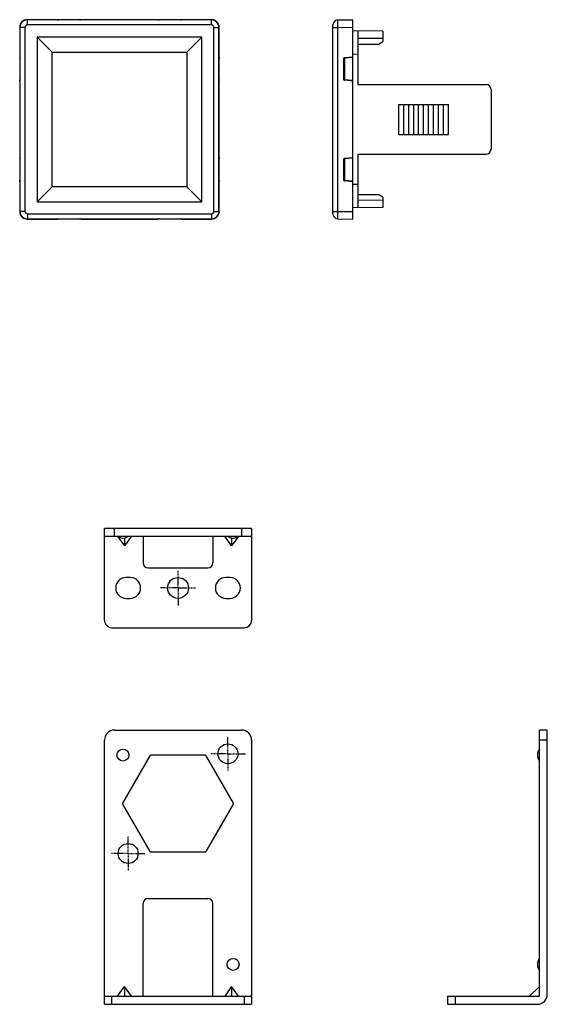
# Model space of a CAD drawing. Header units: inches. Extents: x 14 to 506, y -218 to 309.
# Tile 2 of 21: x 133 to 239, y -218 to -21. Entities that reach past the tile are written whole.
import ezdxf

# ---------------------------------------------------------------- set-up
doc = ezdxf.new("R2010")
doc.units = ezdxf.units.IN
doc.header["$LTSCALE"] = 0.595472
doc.header["$MEASUREMENT"] = 0
doc.linetypes.add('CENTER', pattern=[0.6, 0.375, -0.075, 0.075, -0.075])
doc.layers.get('0').update_dxf_attribs({"linetype": 'CONTINUOUS'})
doc.layers.add('02___PRT_ALL_AXES', color=7, linetype='CONTINUOUS')
doc.layers.add('P-0539_E21-A10', color=7, linetype='CONTINUOUS')

msp = doc.modelspace()

# ---------------------------------------------------------------- linework, layer by layer
at = {"color": 7, "linetype": 'Continuous'}
for p, q in [((150.47, -141.17), (150.47, -122.67)), ((150.47, -122.67), (179.97, -122.67)), ((150.47, -124.27), (179.97, -124.27)), ((152.47, -124.27), (152.47, -122.67)), ((153.17, -124.4), (154.47, -126.24)), ((155.87, -124.27), (154.47, -126.24)), ((158.22, -124.27), (158.22, -129.67)), ((172.22, -124.27), (172.22, -129.67)), ((175.97, -126.24), (174.58, -124.27)), ((177.27, -124.4), (175.97, -126.24)), ((177.97, -122.67), (177.97, -124.27)), ((179.97, -122.67), (179.97, -141.17)), ((154.47, -124.64), (154.47, -126.24)), ((175.97, -124.64), (175.97, -126.24)), ((159.22, -130.67), (171.22, -130.67)), ((155.62, -132.57), (154.82, -132.57)), ((175.62, -132.57), (174.82, -132.57)), ((154.82, -136.77), (155.62, -136.77)), ((174.82, -136.77), (175.62, -136.77)), ((151.97, -142.67), (178.47, -142.67)), ((152.47, -163.19), (177.97, -163.19)), ((237.67, -216.59), (237.67, -163.19)), ((239.27, -163.19), (237.67, -163.19)), ((239.27, -216.19), (239.27, -163.19)), ((150.47, -218.19), (150.47, -165.19)), ((179.97, -165.19), (179.97, -218.19)), ((239.27, -165.19), (237.67, -165.19)), ((159.56, -168.34), (154.08, -177.84)), ((170.71, -168.24), (159.74, -168.24)), ((176.37, -177.84), (170.88, -168.34)), ((154.08, -178.04), (159.56, -187.54)), ((170.88, -187.54), (176.37, -178.04)), ((159.74, -187.64), (170.71, -187.64)), ((159.22, -196.99), (171.22, -196.99)), ((158.22, -216.59), (158.22, -197.99)), ((172.22, -216.59), (172.22, -197.99)), ((153.08, -216.59), (154.47, -214.62)), ((155.87, -216.59), (154.47, -214.62)), ((154.47, -214.62), (154.47, -216.59)), ((175.97, -214.62), (174.58, -216.59)), ((177.37, -216.59), (175.97, -214.62)), ((175.97, -214.62), (175.97, -216.59)), ((237.67, -214.62), (235.7, -216.59)), ((150.47, -216.59), (179.97, -216.59)), ((151.97, -218.19), (151.97, -216.59)), ((178.47, -216.59), (178.47, -218.19)), ((219.27, -216.59), (237.67, -216.59)), ((219.27, -216.59), (219.27, -218.19)), ((220.77, -216.59), (220.77, -218.19)), ((150.47, -218.19), (179.97, -218.19)), ((219.27, -218.19), (237.27, -218.19))]:
    msp.add_line(p, q, dxfattribs=at)
msp.add_circle((165.22, -134.67), 2.1, dxfattribs=at)
for centre, radius, start, end in [((159.22, -129.67), 1, 180, 270), ((171.22, -129.67), 1, 270, 0), ((154.82, -134.67), 2.1, 90, 270), ((155.62, -134.67), 2.1, 270, 90), ((174.82, -134.67), 2.1, 90, 270), ((175.62, -134.67), 2.1, 270, 90), ((151.97, -141.17), 1.5, 180, 270), ((178.47, -141.17), 1.5, 270, 0), ((152.47, -165.19), 2, 90, 180), ((177.97, -165.19), 2, 0, 90), ((159.74, -168.44), 0.2, 90, 150), ((170.71, -168.44), 0.2, 30, 90), ((154.25, -177.94), 0.2, 150, 210), ((176.19, -177.94), 0.2, 330, 30), ((159.74, -187.44), 0.2, 210, 270), ((170.71, -187.44), 0.2, 270, 330), ((159.22, -197.99), 1, 90, 180), ((171.22, -197.99), 1, 0, 90), ((237.27, -216.19), 2, 270, 0)]:
    msp.add_arc(centre, radius, start, end, dxfattribs=at)
at = {"layer": '02___PRT_ALL_AXES', "color": 7, "linetype": 'CENTER'}
for p, q in [((165.22, -134.67), (165.22, -131.17)), ((165.22, -134.67), (161.72, -134.67)), ((165.22, -134.67), (165.22, -138.17)), ((165.22, -134.67), (168.72, -134.67)), ((175.22, -167.94), (175.22, -164.44)), ((175.22, -167.94), (171.72, -167.94)), ((175.22, -167.94), (175.22, -171.44)), ((175.22, -167.94), (178.72, -167.94)), ((155.22, -187.94), (155.22, -184.44)), ((155.22, -187.94), (151.72, -187.94)), ((155.22, -187.94), (155.22, -191.44)), ((155.22, -187.94), (158.72, -187.94))]:
    msp.add_line(p, q, dxfattribs=at)
at = {"layer": '02___PRT_ALL_AXES', "color": 7, "linetype": 'Continuous'}
for centre, radius in [((154.17, -168.19), 1.2), ((175.22, -167.94), 2), ((155.22, -187.94), 2), ((176.27, -210.19), 1.2)]:
    msp.add_circle(centre, radius, dxfattribs=at)
for centre, start, end in [((154.17, -122.67), 233.1301, 306.8699), ((176.27, -122.67), 233.1301, 306.8699), ((239.27, -168.19), 143.1301, 216.8699), ((239.27, -210.19), 143.1301, 216.8699)]:
    msp.add_arc(centre, 2, start, end, dxfattribs=at)
at = {"layer": 'P-0539_E21-A10', "color": 7, "linetype": 'Continuous'}
for p, q in [((135.02, -20.74), (134.97, -20.69)), ((140.96, -20.69), (134.97, -20.69)), ((135.02, -21.74), (135.02, -20.74)), ((171.91, -20.74), (135.02, -20.74)), ((140.96, -20.69), (141.11, -20.72)), ((145.53, -20.72), (141.21, -20.72)), ((145.77, -20.69), (145.62, -20.72)), ((161.16, -20.69), (145.77, -20.69)), ((161.16, -20.69), (161.31, -20.72)), ((165.73, -20.72), (161.41, -20.72)), ((165.97, -20.69), (165.82, -20.72)), ((171.97, -20.69), (165.97, -20.69)), ((171.91, -20.74), (171.97, -20.69)), ((171.91, -21.74), (171.91, -20.74)), ((197.26, -20.74), (200.28, -20.69)), ((200.28, -60.69), (200.28, -20.69)), ((133.47, -22.19), (133.47, -28.18)), ((133.52, -22.24), (133.47, -22.19)), ((133.52, -22.24), (133.52, -59.13)), ((134.52, -22.24), (133.52, -22.24)), ((134.52, -22.24), (134.52, -59.13)), ((171.91, -21.74), (135.02, -21.74)), ((172.41, -59.13), (172.41, -22.24)), ((172.41, -22.24), (173.41, -22.24)), ((173.41, -22.24), (173.47, -22.19)), ((173.41, -59.13), (173.41, -22.24)), ((173.47, -28.18), (173.47, -22.19)), ((196.28, -59.63), (196.28, -21.74)), ((196.28, -22.24), (197.26, -22.24)), ((197.26, -22.24), (200.28, -22.19)), ((197.26, -59.13), (197.26, -22.24)), ((206.28, -22.98), (200.28, -22.93)), ((201.28, -22.94), (201.28, -33.69)), ((206.28, -22.98), (206.28, -25.09)), ((136.97, -24.19), (136.97, -57.19)), ((139.97, -27.19), (136.97, -24.19)), ((169.97, -24.19), (136.97, -24.19)), ((166.97, -27.19), (169.97, -24.19)), ((169.97, -57.19), (169.97, -24.19)), ((206.28, -24.48), (201.28, -24.44)), ((201.28, -25.62), (205.4, -25.6)), ((205.4, -25.6), (206.28, -25.09)), ((139.96, -54.2), (139.96, -27.18)), ((139.96, -27.18), (166.98, -27.18)), ((139.97, -54.19), (139.97, -27.19)), ((139.97, -27.19), (166.97, -27.19)), ((166.97, -27.19), (166.97, -54.19)), ((166.98, -27.18), (166.98, -54.2)), ((201.28, -27.64), (200.28, -27.63)), ((133.47, -28.18), (133.5, -28.33)), ((133.5, -28.43), (133.5, -32.75)), ((173.47, -28.18), (173.44, -28.33)), ((173.44, -32.75), (173.44, -28.43)), ((198.48, -32.75), (198.48, -28.43)), ((198.48, -28.43), (198.57, -28.43)), ((200.28, -28.18), (198.57, -28.33)), ((200.28, -28.28), (198.57, -28.43)), ((198.57, -28.43), (198.57, -32.75)), ((133.47, -32.99), (133.5, -32.84)), ((133.47, -32.99), (133.47, -48.38)), ((173.47, -32.99), (173.44, -32.84)), ((173.47, -48.38), (173.47, -32.99)), ((198.48, -32.75), (198.57, -32.75)), ((200.28, -32.89), (198.57, -32.75)), ((200.28, -32.99), (198.57, -32.84)), ((201.28, -33.69), (226.98, -33.69)), ((227.98, -34.69), (227.98, -46.69)), ((209.47, -43.69), (209.47, -37.69)), ((209.47, -37.69), (219.47, -37.69)), ((210.47, -43.69), (210.47, -37.69)), ((211.47, -43.69), (211.47, -37.69)), ((212.47, -43.69), (212.47, -37.69)), ((213.47, -43.69), (213.47, -37.69)), ((214.47, -43.69), (214.47, -37.69)), ((215.47, -43.69), (215.47, -37.69)), ((216.47, -43.69), (216.47, -37.69)), ((217.47, -43.69), (217.47, -37.69)), ((218.47, -43.69), (218.47, -37.69)), ((219.47, -43.69), (219.47, -37.69)), ((209.47, -43.69), (219.47, -43.69)), ((133.47, -48.38), (133.5, -48.53)), ((133.5, -48.63), (133.5, -52.95)), ((173.47, -48.38), (173.44, -48.53)), ((173.44, -52.95), (173.44, -48.63)), ((198.48, -52.95), (198.48, -48.63)), ((198.48, -48.63), (198.57, -48.63)), ((200.28, -48.38), (198.57, -48.53)), ((200.28, -48.48), (198.57, -48.63)), ((198.57, -48.63), (198.57, -52.95)), ((201.28, -47.69), (201.28, -58.44)), ((201.28, -47.69), (226.98, -47.69)), ((133.47, -53.19), (133.5, -53.04)), ((133.47, -53.19), (133.47, -59.19)), ((173.47, -53.19), (173.44, -53.04)), ((173.47, -59.19), (173.47, -53.19)), ((198.48, -52.95), (198.57, -52.95)), ((200.28, -53.09), (198.57, -52.95)), ((200.28, -53.19), (198.57, -53.04)), ((136.97, -57.19), (139.97, -54.19)), ((166.98, -54.2), (139.96, -54.2)), ((166.97, -54.19), (139.97, -54.19)), ((166.97, -54.19), (169.97, -57.19)), ((201.28, -53.74), (200.28, -53.75)), ((136.97, -57.19), (169.97, -57.19)), ((201.28, -55.76), (205.4, -55.78)), ((206.28, -56.89), (201.28, -56.94)), ((206.28, -56.28), (205.4, -55.78)), ((206.28, -56.28), (206.28, -58.39)), ((133.52, -59.13), (133.47, -59.19)), ((134.52, -59.13), (133.52, -59.13)), ((172.41, -59.13), (173.41, -59.13)), ((173.41, -59.13), (173.47, -59.19)), ((196.28, -59.13), (197.26, -59.13)), ((197.26, -59.13), (200.28, -59.19)), ((206.28, -58.39), (200.28, -58.45)), ((135.02, -60.63), (134.97, -60.69)), ((134.97, -60.69), (140.96, -60.69)), ((135.02, -59.63), (171.91, -59.63)), ((135.02, -59.63), (135.02, -60.63)), ((135.02, -60.63), (171.91, -60.63)), ((140.96, -60.69), (141.11, -60.66)), ((141.21, -60.66), (145.53, -60.66)), ((145.77, -60.69), (145.62, -60.66)), ((145.77, -60.69), (161.16, -60.69)), ((161.16, -60.69), (161.31, -60.66)), ((161.41, -60.66), (165.73, -60.66)), ((165.97, -60.69), (165.82, -60.66)), ((165.97, -60.69), (171.97, -60.69)), ((171.91, -59.63), (171.91, -60.63)), ((171.91, -60.63), (171.97, -60.69)), ((197.26, -60.63), (200.28, -60.69))]:
    msp.add_line(p, q, dxfattribs=at)
for centre, radius, start, end in [((135.02, -22.24), 1.5, 90.0134, 179.9866), ((171.91, -22.24), 1.5, 0.0134, 89.9866), ((197.28, -21.74), 1, 91, 180), ((135.02, -22.24), 0.5, 89.9969, 180.003), ((171.91, -22.24), 0.5, 359.9969, 90.003), ((198.58, -28.43), 0.1, 95, 180), ((198.58, -32.75), 0.1, 180, 265), ((226.98, -34.69), 1, 0, 90), ((226.98, -46.69), 1, 270, 0), ((198.58, -48.63), 0.1, 95, 180), ((198.58, -52.95), 0.1, 180, 265), ((135.02, -59.13), 1.5, 180.0133, 269.9867), ((135.02, -59.13), 0.5, 179.9969, 270.003), ((171.91, -59.13), 1.5, 270.0133, 359.9867), ((171.91, -59.13), 0.5, 269.9969, 0.003), ((197.28, -59.63), 1, 180.0005, 269)]:
    msp.add_arc(centre, radius, start, end, dxfattribs=at)
for centre, major_axis, ratio, start_param, end_param in [((134.97, -22.19), (1.06, -1.06), 0.999695, 2.356347, 3.926839), ((141.21, -20.72), (0.1, 0), 0.017455, -3.054326, -1.570796), ((145.53, -20.72), (0.1, 0), 0.017455, -1.570796, -0.087266), ((161.41, -20.72), (0.1, 0), 0.017455, -3.054326, -1.570796), ((165.73, -20.72), (0.1, 0), 0.017455, -1.570796, -0.087266), ((171.97, -22.19), (1.06, 1.06), 0.999695, -0.785246, 0.785246), ((133.5, -28.43), (0, 0.1), 0.017455, -1.570796, -0.087266), ((173.44, -28.43), (0, 0.1), 0.017455, 0.087266, 1.570796), ((133.5, -32.75), (0, 0.1), 0.017455, -3.054326, -1.570796), ((173.44, -32.75), (0, 0.1), 0.017455, -4.712389, -3.228859), ((133.5, -48.63), (0, 0.1), 0.017455, -1.570796, -0.087266), ((173.44, -48.63), (0, 0.1), 0.017455, 0.087266, 1.570796), ((133.5, -52.95), (0, 0.1), 0.017455, -3.054326, -1.570796), ((173.44, -52.95), (0, 0.1), 0.017455, -4.712389, -3.228859), ((134.97, -59.19), (1.06, 1.06), 0.999695, -3.926839, -2.356347), ((171.97, -59.19), (-1.06, 1.06), 0.999695, -3.926839, -2.356347), ((141.21, -60.66), (0.1, 0), 0.017455, 1.570796, 3.054326), ((145.53, -60.66), (0.1, 0), 0.017455, 0.087266, 1.570796), ((161.41, -60.66), (0.1, 0), 0.017455, 1.570796, 3.054326), ((165.73, -60.66), (0.1, 0), 0.017455, 0.087266, 1.570796)]:
    msp.add_ellipse(centre, major_axis=major_axis, ratio=ratio, start_param=start_param, end_param=end_param, dxfattribs=at)
for points, knots in [([(197.26, -22.24), (197.26, -22.14), (197.26, -21.95), (197.25, -21.67), (197.25, -21.45), (197.25, -21.29), (197.25, -21.18), (197.25, -21.08), (197.25, -21), (197.25, -20.92), (197.25, -20.86), (197.25, -20.81), (197.26, -20.79), (197.26, -20.77), (197.26, -20.76), (197.26, -20.75), (197.26, -20.74), (197.26, -20.74), (197.26, -20.74)], [0, 0, 0, 0, 0.195015, 0.382577, 0.555393, 0.634199, 0.706888, 0.772778, 0.831219, 0.881668, 0.923625, 0.956694, 0.969797, 0.980562, 0.988965, 0.994998, 0.998659, 1, 1, 1, 1]), ([(198.57, -28.33), (198.57, -28.33), (198.57, -28.33), (198.57, -28.34), (198.56, -28.35), (198.56, -28.36), (198.57, -28.39), (198.57, -28.42), (198.57, -28.43)], [0, 0, 0, 0, 0.025352, 0.08375, 0.176268, 0.299704, 0.620953, 1, 1, 1, 1]), ([(198.57, -32.75), (198.57, -32.76), (198.57, -32.78), (198.56, -32.81), (198.56, -32.83), (198.57, -32.84), (198.57, -32.84), (198.57, -32.84), (198.57, -32.84)], [0, 0, 0, 0, 0.379047, 0.700296, 0.823732, 0.91625, 0.974648, 1, 1, 1, 1]), ([(198.57, -48.53), (198.57, -48.53), (198.57, -48.53), (198.57, -48.54), (198.56, -48.55), (198.56, -48.56), (198.57, -48.59), (198.57, -48.62), (198.57, -48.63)], [0, 0, 0, 0, 0.025352, 0.08375, 0.176268, 0.299704, 0.620953, 1, 1, 1, 1]), ([(198.57, -52.95), (198.57, -52.96), (198.57, -52.98), (198.56, -53.01), (198.56, -53.03), (198.57, -53.04), (198.57, -53.04), (198.57, -53.04), (198.57, -53.04)], [0, 0, 0, 0, 0.379047, 0.700296, 0.823732, 0.91625, 0.974648, 1, 1, 1, 1]), ([(197.26, -60.63), (197.26, -60.63), (197.26, -60.63), (197.26, -60.63), (197.26, -60.62), (197.26, -60.6), (197.26, -60.59), (197.25, -60.56), (197.25, -60.52), (197.25, -60.45), (197.25, -60.38), (197.25, -60.29), (197.25, -60.19), (197.25, -60.08), (197.25, -59.92), (197.25, -59.7), (197.26, -59.42), (197.26, -59.23), (197.26, -59.13)], [0, 0, 0, 0, 0.00134, 0.005001, 0.011034, 0.019438, 0.030203, 0.043306, 0.076375, 0.118332, 0.16878, 0.227222, 0.293111, 0.365801, 0.444607, 0.617423, 0.804985, 1, 1, 1, 1])]:
    msp.add_open_spline(points, degree=3, knots=knots, dxfattribs=at)

doc.saveas('drawing.dxf')
